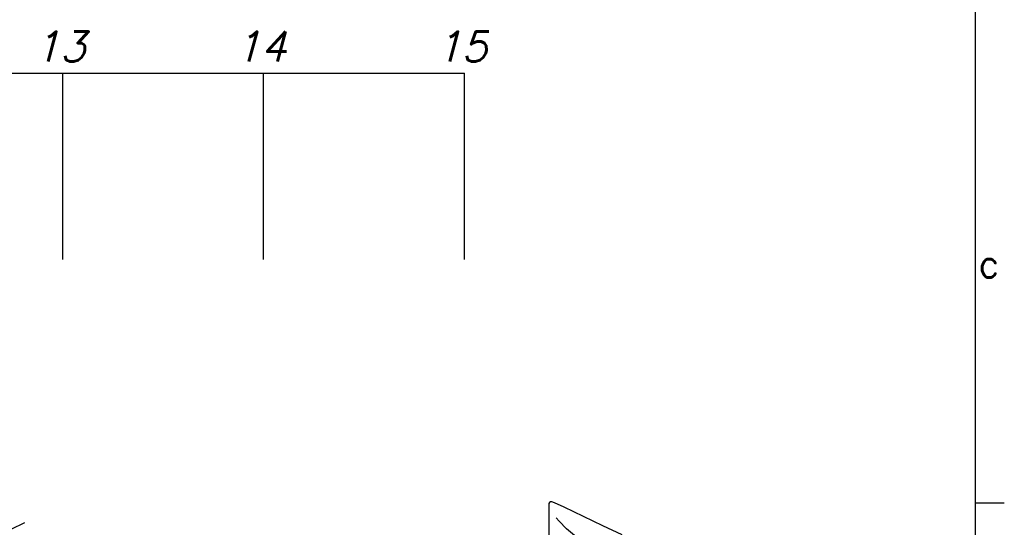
# Model space of a CAD drawing. Extents: x -135 to 10, y 84 to 175.
# Tile 38 of 53: x -20 to 10, y 114 to 129. Entities that reach past the tile are written whole.
import ezdxf
from ezdxf.enums import TextEntityAlignment as Align

# ---------------------------------------------------------------- set-up
doc = ezdxf.new("R2010")
doc.units = 0
doc.header["$LTSCALE"] = 1.5
doc.header["$MEASUREMENT"] = 0
doc.linetypes.add('HIDDEN', pattern=[0.375, 0.25, -0.125])
doc.linetypes.add('SLDHIDDEN0', pattern=[1.905, 1.27, -0.635])
doc.layers.get('0').update_dxf_attribs({"linetype": 'CONTINUOUS'})
doc.layers.get('DEFPOINTS').update_dxf_attribs({"linetype": 'CONTINUOUS'})
for name, color, linetype in [('DIM', 1, 'CONTINUOUS'), ('DUCT', 30, 'CONTINUOUS'), ('HULL', 7, 'CONTINUOUS'), ('TTLBOX', 111, 'CONTINUOUS')]:
    doc.layers.add(name, color=color, linetype=linetype)
doc.styles.add('ENGR', font='Romans', dxfattribs={"oblique": 15})
doc.styles.add('ROMAND', font='Romand', dxfattribs={"height": 0.1})
doc.dimstyles.get("Standard").update_dxf_attribs({"dimtxt": 0.18, "dimasz": 0.18, "dimexe": 0.18, "dimexo": 0.0625, "dimgap": 0.09, "dimtad": 0, "dimtih": 1, "dimtoh": 1, "dimdec": 4, "dimzin": 0, "dimtxsty": 'STANDARD', "dimcen": 0.09, "dimazin": 3, "dimtfac": 1, "dimtdec": 4, "dimtofl": 0, "dimtmove": 0, "dimatfit": 3, "dimtolj": 1, "dimtzin": 0})

# ---------------------------------------------------------------- blocks, each defined once
blk = doc.blocks.new('BORDER')
at = {"layer": 'TTLBOX'}
for p, q in [((0, 0), (0, 15.75)), ((0, 5.25), (0.125, 5.25))]:
    blk.add_line(p, q, dxfattribs=at)
blk.add_point((0, 5.25), dxfattribs=at)
blk.add_point((0, 5.25), dxfattribs=at)
at = {"layer": 'TTLBOX', "style": 'ROMAND'}
blk.add_text('C', height=0.1, dxfattribs=at).set_placement((0.0573, 6.4447), align=Align.CENTER)
blk = doc.blocks.new('BBORDER')
at = {"layer": 'TTLBOX', "xscale": 0.7619047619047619, "yscale": 0.625, "zscale": 0.7619047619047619}
blk.add_blockref('BORDER', (0, 0), dxfattribs=at)
blk = doc.blocks.new('*D10')
at = {"color": 0, "linetype": 'BYBLOCK'}
for start, end in [(36.0828, 54.4378), (5.5622, 24.2706)]:
    blk.add_arc((-66.612, 105.266), 11.129, start, end, dxfattribs=at)
for points in [[(-60.237, 114.168), (-60.042, 114.471), (-61.047, 114.904)], [(-55.355, 106.353), (-55.715, 106.336), (-55.482, 105.266)]]:
    blk.add_solid(points, dxfattribs=at)
at = {"layer": 'DEFPOINTS', "color": 0, "linetype": 'BYBLOCK'}
for p in [(-60.173, 116.418), (-56.154, 109.072), (-100.578, 105.266), (-66.612, 105.266), (0.489, 105.266)]:
    blk.add_point(p, dxfattribs=at)
at = {"color": 0, "linetype": 'BYBLOCK', "insert": (-56.973, 110.831), "char_height": 0.9, "attachment_point": 5, "style": 'ENGR'}
blk.add_mtext('\\A1;60°', dxfattribs=at)

msp = doc.modelspace()

# ---------------------------------------------------------------- linework, layer by layer
at = {"color": 3}
msp.add_line((-31.643, 108.51), (-19.713, 114.255), dxfattribs=at)
at = {"layer": 'DUCT', "linetype": 'CONTINUOUS'}
msp.add_line((-4.058, 114.796), (-4.058, 95.736), dxfattribs=at)
at = {"layer": 'DUCT', "linetype": 'CONTINUOUS', "flags": 128}
msp.add_lwpolyline([(-1.86, 113.887), (-2.439, 114.162), (-3.017, 114.438), (-3.306, 114.576), (-3.596, 114.713), (-3.887, 114.847), (-3.964, 114.87), (-4.004, 114.87), (-4.039, 114.852), (-4.054, 114.826), (-4.058, 114.796)], dxfattribs=at)
at = {"layer": 'DUCT', "linetype": 'SLDHIDDEN0', "flags": 128}
msp.add_lwpolyline([(0.468, 112.826), (0.468, 112.826), (0.468, 112.826), (0.468, 112.826), (0.468, 112.826), (0.468, 112.826), (0.468, 112.826), (0.468, 112.826), (0.468, 112.826), (0.467, 112.826), (0.465, 112.826), (0.46, 112.827), (0.455, 112.828), (0.446, 112.829), (0.428, 112.831), (0.388, 112.834), (0.308, 112.837), (0.148, 112.836), (-0.172, 112.817), (-0.492, 112.806), (-0.812, 112.823), (-1.234, 112.888), (-1.646, 112.998), (-2.045, 113.151), (-2.478, 113.355), (-2.892, 113.595), (-3.284, 113.869), (-3.526, 114.072), (-3.749, 114.294), (-3.856, 114.421), (-3.953, 114.555), (-4.032, 114.7), (-4.056, 114.776), (-4.058, 114.796)], dxfattribs=at)
at = {"layer": 'HULL', "color": 1}
for p, q in [((-96.578, 127.681), (-6.578, 127.681)), ((-18.578, 122.115), (-18.578, 127.681)), ((-12.578, 122.115), (-12.578, 127.681)), ((-6.578, 122.115), (-6.578, 127.681))]:
    msp.add_line(p, q, dxfattribs=at)
at = {"layer": 'HULL'}
msp.add_open_spline([(-48.953, 115.759), (-48.844, 115.758), (-48.734, 115.756), (-46.454, 115.728), (-44.283, 115.686), (-39.943, 115.533), (-37.774, 115.427), (-33.438, 115.156), (-31.272, 114.985), (-26.949, 114.551), (-24.789, 114.301), (-20.992, 113.714), (-19.351, 113.415), (-16.09, 112.717), (-14.47, 112.313), (-11.267, 111.373), (-9.684, 110.835), (-7.555, 110.01), (-6.986, 109.778), (-6.42, 109.537)], degree=3, knots=[74.600113, 74.600113, 74.600113, 74.600113, 74.928398, 74.928398, 81.436157, 81.436157, 87.943917, 87.943917, 94.451676, 94.451676, 100.959435, 100.959435, 105.945501, 105.945501, 110.931566, 110.931566, 115.917632, 115.917632, 117.752109, 117.752109, 117.752109, 117.752109], dxfattribs=at)
at = {"layer": 'HULL', "linetype": 'HIDDEN'}
msp.add_open_spline([(-48.953, 115.509), (-47.161, 115.488), (-43.368, 115.424), (-37.574, 115.18), (-32.239, 114.828), (-27.572, 114.371), (-23.566, 113.885), (-19.56, 113.214), (-15.548, 112.353), (-11.533, 111.224), (-8.5, 110.132), (-6.804, 109.43), (-6.42, 109.266)], degree=3, knots=[74.603031, 74.603031, 74.603031, 74.603031, 79.979196, 85.984402, 91.998394, 96.017362, 100.048491, 104.104215, 108.197734, 112.354283, 116.605589, 117.858875, 117.858875, 117.858875, 117.858875], dxfattribs=at)

# ---------------------------------------------------------------- block references
at = {"layer": 'TTLBOX', "xscale": 9, "yscale": 9, "zscale": 9}
msp.add_blockref('BBORDER', (8.697, 85.315), dxfattribs=at)

# ---------------------------------------------------------------- texts
at = {"layer": 'HULL', "color": 1, "style": 'ENGR', "oblique": 15}
for s, p in [('13', (-19.438, 128.022)), ('14', (-13.438, 128.022)), ('15', (-7.438, 128.022))]:
    msp.add_text(s, height=0.9, dxfattribs=at).set_placement(p)

# ---------------------------------------------------------------- dimensions: what is measured, and where the dimension line sits
at = {"layer": 'DIM'}
dim = msp.add_angular_dim_2l(base=(-56.154, 109.072), line1=((-100.578, 105.266), (0.489, 105.266)), line2=((-66.612, 105.266), (-60.173, 116.418)), dimstyle='STANDARD', override={"dimscale": 6, "dimtxt": 0.15, "dimexo": 0.125, "dimdec": 0, "dimtxsty": 'ENGR', "dimtdec": 0}, dxfattribs=at)
dim.commit()
dim.dimension.update_dxf_attribs({"geometry": '*D10', "text_midpoint": (-56.973, 110.831)})

doc.saveas('drawing.dxf')
